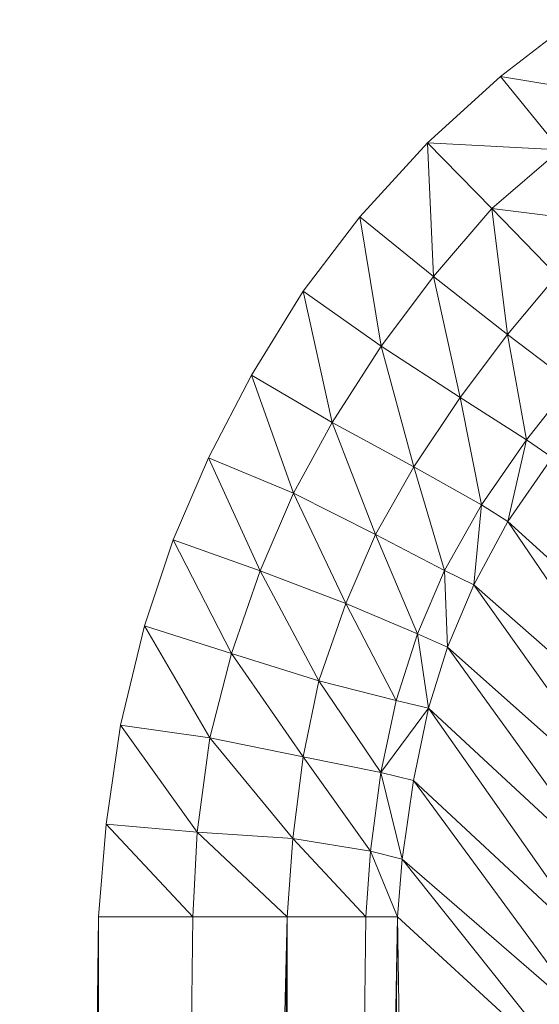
# Model space of a CAD drawing. Header units: metres. Extents: x 391.1 to 427.5, y 12.7 to 29.9.
# Tile 20 of 252: x 408.3684 to 408.3907, y 14.8713 to 14.9135. Entities that reach past the tile are written whole.
import ezdxf

# ---------------------------------------------------------------- set-up
doc = ezdxf.new("R2010")
doc.units = ezdxf.units.M
doc.layers.add('02_MOBILIARIO', color=7, linetype='Continuous', lineweight=18)

# ---------------------------------------------------------------- blocks, each defined once
blk = doc.blocks.new('Family - Plats de dutxa PS-1-153583-01_CLI_AIRE_PS1')
at = {"layer": '02_MOBILIARIO', "color": 253, "true_color": 0xaaaaaa}
for p, q in [((0.085589, 0.730688), (0.088762, 0.733117)), ((0.085589, 0.730688), (0.088762, 0.733117)), ((0.082461, 0.727847), (0.085589, 0.730688)), ((0.082461, 0.727847), (0.085589, 0.730688)), ((0.085589, 0.730688), (0.088143, 0.72754)), ((0.09112, 0.729771), (0.085589, 0.730688)), ((0.088143, 0.72754), (0.085589, 0.730688)), ((0.085589, 0.730688), (0.09112, 0.729771)), ((0.07957, 0.724669), (0.082461, 0.727847)), ((0.07957, 0.724669), (0.082461, 0.727847)), ((0.088143, 0.72754), (0.082461, 0.727847)), ((0.085222, 0.725036), (0.082461, 0.727847)), ((0.082461, 0.727847), (0.088143, 0.72754)), ((0.082461, 0.727847), (0.085222, 0.725036)), ((0.082461, 0.727847), (0.082717, 0.722115)), ((0.082717, 0.722115), (0.082461, 0.727847)), ((0.088143, 0.72754), (0.085222, 0.725036)), ((0.085222, 0.725036), (0.088143, 0.72754)), ((0.082717, 0.722115), (0.085222, 0.725036)), ((0.085222, 0.725036), (0.082717, 0.722115)), ((0.085222, 0.725036), (0.088009, 0.722169)), ((0.085222, 0.725036), (0.085896, 0.719643)), ((0.085896, 0.719643), (0.085222, 0.725036)), ((0.090615, 0.724362), (0.085222, 0.725036)), ((0.088009, 0.722169), (0.085222, 0.725036)), ((0.085222, 0.725036), (0.090615, 0.724362)), ((0.077141, 0.721496), (0.07957, 0.724669)), ((0.077141, 0.721496), (0.07957, 0.724669)), ((0.082717, 0.722115), (0.07957, 0.724669)), ((0.07957, 0.724669), (0.082717, 0.722115)), ((0.07957, 0.724669), (0.080487, 0.719138)), ((0.080487, 0.719138), (0.07957, 0.724669)), ((0.080487, 0.719138), (0.082717, 0.722115)), ((0.082717, 0.722115), (0.080487, 0.719138)), ((0.082717, 0.722115), (0.085896, 0.719643)), ((0.082717, 0.722115), (0.083873, 0.716946)), ((0.083873, 0.716946), (0.082717, 0.722115)), ((0.085896, 0.719643), (0.082717, 0.722115)), ((0.088009, 0.722169), (0.085896, 0.719643)), ((0.085896, 0.719643), (0.088009, 0.722169)), ((0.074923, 0.717896), (0.077141, 0.721496)), ((0.074923, 0.717896), (0.077141, 0.721496)), ((0.077141, 0.721496), (0.080487, 0.719138)), ((0.077141, 0.721496), (0.07838, 0.715871)), ((0.07838, 0.715871), (0.077141, 0.721496)), ((0.080487, 0.719138), (0.077141, 0.721496)), ((0.085896, 0.719643), (0.083873, 0.716946)), ((0.083873, 0.716946), (0.085896, 0.719643)), ((0.085896, 0.719643), (0.088619, 0.717569)), ((0.085896, 0.719643), (0.086705, 0.715131)), ((0.086705, 0.715131), (0.085896, 0.719643)), ((0.088619, 0.717569), (0.085896, 0.719643)), ((0.080487, 0.719138), (0.07838, 0.715871)), ((0.07838, 0.715871), (0.080487, 0.719138)), ((0.083873, 0.716946), (0.080487, 0.719138)), ((0.080487, 0.719138), (0.083873, 0.716946)), ((0.080487, 0.719138), (0.081883, 0.713964)), ((0.081883, 0.713964), (0.080487, 0.719138)), ((0.073086, 0.714362), (0.074923, 0.717896)), ((0.073086, 0.714362), (0.074923, 0.717896)), ((0.074923, 0.717896), (0.07838, 0.715871)), ((0.074923, 0.717896), (0.076727, 0.712842)), ((0.076727, 0.712842), (0.074923, 0.717896)), ((0.07838, 0.715871), (0.074923, 0.717896)), ((0.088619, 0.717569), (0.086705, 0.715131)), ((0.086705, 0.715131), (0.088619, 0.717569)), ((0.081883, 0.713964), (0.083873, 0.716946)), ((0.083873, 0.716946), (0.081883, 0.713964)), ((0.083873, 0.716946), (0.086705, 0.715131)), ((0.083873, 0.716946), (0.084782, 0.712339)), ((0.084782, 0.712339), (0.083873, 0.716946)), ((0.086705, 0.715131), (0.083873, 0.716946)), ((0.07838, 0.715871), (0.076727, 0.712842)), ((0.076727, 0.712842), (0.07838, 0.715871)), ((0.081883, 0.713964), (0.07838, 0.715871)), ((0.07838, 0.715871), (0.081883, 0.713964)), ((0.07838, 0.715871), (0.080239, 0.711074)), ((0.080239, 0.711074), (0.07838, 0.715871)), ((0.086705, 0.715131), (0.084782, 0.712339)), ((0.084782, 0.712339), (0.086705, 0.715131)), ((0.086705, 0.715131), (0.085903, 0.711623)), ((0.085903, 0.711623), (0.086705, 0.715131)), ((0.086705, 0.715131), (0.087807, 0.714376)), ((0.087807, 0.714376), (0.086705, 0.715131)), ((0.071574, 0.710849), (0.073086, 0.714362)), ((0.071574, 0.710849), (0.073086, 0.714362)), ((0.076727, 0.712842), (0.073086, 0.714362)), ((0.073086, 0.714362), (0.076727, 0.712842)), ((0.073086, 0.714362), (0.0753, 0.709511)), ((0.0753, 0.709511), (0.073086, 0.714362)), ((0.087807, 0.714376), (0.085903, 0.711623)), ((0.085903, 0.711623), (0.087807, 0.714376)), ((0.080239, 0.711074), (0.081883, 0.713964)), ((0.081883, 0.713964), (0.080239, 0.711074)), ((0.084782, 0.712339), (0.081883, 0.713964)), ((0.081883, 0.713964), (0.084782, 0.712339)), ((0.081883, 0.713964), (0.083199, 0.70953)), ((0.083199, 0.70953), (0.081883, 0.713964)), ((0.0753, 0.709511), (0.076727, 0.712842)), ((0.076727, 0.712842), (0.0753, 0.709511)), ((0.080239, 0.711074), (0.076727, 0.712842)), ((0.076727, 0.712842), (0.080239, 0.711074)), ((0.076727, 0.712842), (0.078968, 0.708117)), ((0.078968, 0.708117), (0.076727, 0.712842)), ((0.083199, 0.70953), (0.084782, 0.712339)), ((0.084782, 0.712339), (0.083199, 0.70953)), ((0.084782, 0.712339), (0.084454, 0.708914)), ((0.084454, 0.708914), (0.084782, 0.712339)), ((0.084782, 0.712339), (0.085903, 0.711623)), ((0.085903, 0.711623), (0.084782, 0.712339)), ((0.085903, 0.711623), (0.084454, 0.708914)), ((0.084454, 0.708914), (0.085903, 0.711623)), ((0.085903, 0.711623), (0.09412, 0.704179)), ((0.085903, 0.711623), (0.092731, 0.701625)), ((0.092731, 0.701625), (0.085903, 0.711623)), ((0.09412, 0.704179), (0.085903, 0.711623)), ((0.078968, 0.708117), (0.080239, 0.711074)), ((0.080239, 0.711074), (0.078968, 0.708117)), ((0.080239, 0.711074), (0.083199, 0.70953)), ((0.080239, 0.711074), (0.082035, 0.706826)), ((0.082035, 0.706826), (0.080239, 0.711074)), ((0.083199, 0.70953), (0.080239, 0.711074)), ((0.070343, 0.707155), (0.071574, 0.710849)), ((0.070343, 0.707155), (0.071574, 0.710849)), ((0.071574, 0.710849), (0.0753, 0.709511)), ((0.071574, 0.710849), (0.074078, 0.705976)), ((0.074078, 0.705976), (0.071574, 0.710849)), ((0.0753, 0.709511), (0.071574, 0.710849)), ((0.074078, 0.705976), (0.0753, 0.709511)), ((0.0753, 0.709511), (0.074078, 0.705976)), ((0.0753, 0.709511), (0.078968, 0.708117)), ((0.0753, 0.709511), (0.077806, 0.704811)), ((0.077806, 0.704811), (0.0753, 0.709511)), ((0.078968, 0.708117), (0.0753, 0.709511)), ((0.083199, 0.70953), (0.082035, 0.706826)), ((0.082035, 0.706826), (0.083199, 0.70953)), ((0.084454, 0.708914), (0.083199, 0.70953)), ((0.083199, 0.70953), (0.084454, 0.708914)), ((0.083199, 0.70953), (0.083325, 0.706248)), ((0.083325, 0.706248), (0.083199, 0.70953)), ((0.084454, 0.708914), (0.083325, 0.706248)), ((0.083325, 0.706248), (0.084454, 0.708914)), ((0.084454, 0.708914), (0.092731, 0.701625)), ((0.084454, 0.708914), (0.091568, 0.69892)), ((0.091568, 0.69892), (0.084454, 0.708914)), ((0.092731, 0.701625), (0.084454, 0.708914)), ((0.077806, 0.704811), (0.078968, 0.708117)), ((0.078968, 0.708117), (0.077806, 0.704811)), ((0.078968, 0.708117), (0.082035, 0.706826)), ((0.078968, 0.708117), (0.081118, 0.70397)), ((0.081118, 0.70397), (0.078968, 0.708117)), ((0.082035, 0.706826), (0.078968, 0.708117)), ((0.069318, 0.702914), (0.070343, 0.707155)), ((0.069318, 0.702914), (0.070343, 0.707155)), ((0.070343, 0.707155), (0.074078, 0.705976)), ((0.070343, 0.707155), (0.073146, 0.702366)), ((0.073146, 0.702366), (0.070343, 0.707155)), ((0.074078, 0.705976), (0.070343, 0.707155)), ((0.082035, 0.706826), (0.081118, 0.70397)), ((0.081118, 0.70397), (0.082035, 0.706826)), ((0.082035, 0.706826), (0.083325, 0.706248)), ((0.082035, 0.706826), (0.08251, 0.70363)), ((0.08251, 0.70363), (0.082035, 0.706826)), ((0.083325, 0.706248), (0.082035, 0.706826)), ((0.083325, 0.706248), (0.08251, 0.70363)), ((0.08251, 0.70363), (0.083325, 0.706248)), ((0.083325, 0.706248), (0.091568, 0.69892)), ((0.083325, 0.706248), (0.090705, 0.696028)), ((0.090705, 0.696028), (0.083325, 0.706248)), ((0.091568, 0.69892), (0.083325, 0.706248)), ((0.074078, 0.705976), (0.073146, 0.702366)), ((0.073146, 0.702366), (0.074078, 0.705976)), ((0.077806, 0.704811), (0.074078, 0.705976)), ((0.074078, 0.705976), (0.077806, 0.704811)), ((0.074078, 0.705976), (0.077134, 0.701557)), ((0.077134, 0.701557), (0.074078, 0.705976)), ((0.077134, 0.701557), (0.077806, 0.704811)), ((0.077806, 0.704811), (0.077134, 0.701557)), ((0.077806, 0.704811), (0.081118, 0.70397)), ((0.077806, 0.704811), (0.080472, 0.700877)), ((0.080472, 0.700877), (0.077806, 0.704811)), ((0.081118, 0.70397), (0.077806, 0.704811)), ((0.081118, 0.70397), (0.080472, 0.700877)), ((0.080472, 0.700877), (0.081118, 0.70397)), ((0.08251, 0.70363), (0.081118, 0.70397)), ((0.08251, 0.70363), (0.081118, 0.70397)), ((0.08251, 0.70363), (0.080472, 0.700877)), ((0.080472, 0.700877), (0.08251, 0.70363)), ((0.08251, 0.70363), (0.081865, 0.700537)), ((0.081865, 0.700537), (0.08251, 0.70363)), ((0.08251, 0.70363), (0.090705, 0.696028)), ((0.08251, 0.70363), (0.089954, 0.693022)), ((0.089954, 0.693022), (0.08251, 0.70363)), ((0.090705, 0.696028), (0.08251, 0.70363)), ((0.068703, 0.698672), (0.069318, 0.702914)), ((0.068703, 0.698672), (0.069318, 0.702914)), ((0.069318, 0.702914), (0.073146, 0.702366)), ((0.069318, 0.702914), (0.072599, 0.69833)), ((0.072599, 0.69833), (0.069318, 0.702914)), ((0.073146, 0.702366), (0.069318, 0.702914)), ((0.072599, 0.69833), (0.073146, 0.702366)), ((0.073146, 0.702366), (0.072599, 0.69833)), ((0.073146, 0.702366), (0.077134, 0.701557)), ((0.073146, 0.702366), (0.076699, 0.698056)), ((0.076699, 0.698056), (0.073146, 0.702366)), ((0.077134, 0.701557), (0.073146, 0.702366)), ((0.077134, 0.701557), (0.076699, 0.698056)), ((0.076699, 0.698056), (0.077134, 0.701557)), ((0.077134, 0.701557), (0.080472, 0.700877)), ((0.077134, 0.701557), (0.080021, 0.697511)), ((0.080021, 0.697511), (0.077134, 0.701557)), ((0.080472, 0.700877), (0.077134, 0.701557)), ((0.080021, 0.697511), (0.080472, 0.700877)), ((0.080472, 0.700877), (0.080021, 0.697511)), ((0.080472, 0.700877), (0.081865, 0.700537)), ((0.080472, 0.700877), (0.081379, 0.697171)), ((0.081379, 0.697171), (0.080472, 0.700877)), ((0.080472, 0.700877), (0.081865, 0.700537)), ((0.081865, 0.700537), (0.081379, 0.697171)), ((0.081379, 0.697171), (0.081865, 0.700537)), ((0.081865, 0.700537), (0.089954, 0.693022)), ((0.081865, 0.700537), (0.089504, 0.69013)), ((0.089504, 0.69013), (0.081865, 0.700537)), ((0.089954, 0.693022), (0.081865, 0.700537)), ((0.068368, 0.694699), (0.068703, 0.698672)), ((0.068368, 0.694699), (0.068703, 0.698672)), ((0.072599, 0.69833), (0.068703, 0.698672)), ((0.068703, 0.698672), (0.072599, 0.69833)), ((0.068703, 0.698672), (0.072413, 0.694699)), ((0.072413, 0.694699), (0.068703, 0.698672)), ((0.072599, 0.69833), (0.072413, 0.694699)), ((0.072413, 0.694699), (0.072599, 0.69833)), ((0.076699, 0.698056), (0.072599, 0.69833)), ((0.072599, 0.69833), (0.076699, 0.698056)), ((0.072599, 0.69833), (0.076458, 0.694699)), ((0.076458, 0.694699), (0.072599, 0.69833)), ((0.076458, 0.694699), (0.076699, 0.698056)), ((0.076699, 0.698056), (0.076458, 0.694699)), ((0.080021, 0.697511), (0.076699, 0.698056)), ((0.076699, 0.698056), (0.080021, 0.697511)), ((0.076699, 0.698056), (0.079828, 0.694699)), ((0.079828, 0.694699), (0.076699, 0.698056)), ((0.080021, 0.697511), (0.079828, 0.694699)), ((0.079828, 0.694699), (0.080021, 0.697511)), ((0.081379, 0.697171), (0.080021, 0.697511)), ((0.080021, 0.697511), (0.081379, 0.697171)), ((0.080021, 0.697511), (0.081177, 0.694699)), ((0.081177, 0.694699), (0.080021, 0.697511)), ((0.081379, 0.697171), (0.081177, 0.694699)), ((0.081177, 0.694699), (0.081379, 0.697171)), ((0.081379, 0.697171), (0.089504, 0.69013)), ((0.081379, 0.697171), (0.089267, 0.687283)), ((0.089267, 0.687283), (0.081379, 0.697171)), ((0.089504, 0.69013), (0.081379, 0.697171)), ((0.064997, 0.400261), (0.068368, 0.694699)), ((0.064997, 0.400261), (0.068368, 0.694699)), ((0.068368, 0.694699), (0.072413, 0.694699)), ((0.068368, 0.694699), (0.069042, 0.400261)), ((0.069042, 0.400261), (0.068368, 0.694699)), ((0.072413, 0.694699), (0.068368, 0.694699)), ((0.072413, 0.694699), (0.069042, 0.400261)), ((0.069042, 0.400261), (0.076458, 0.694699)), ((0.076458, 0.694699), (0.069042, 0.400261)), ((0.069042, 0.400261), (0.072413, 0.694699)), ((0.076458, 0.694699), (0.072413, 0.694699)), ((0.076458, 0.694699), (0.072413, 0.694699)), ((0.076458, 0.694699), (0.073087, 0.400261)), ((0.073087, 0.400261), (0.076458, 0.694699)), ((0.076458, 0.694699), (0.079828, 0.694699)), ((0.076458, 0.694699), (0.076458, 0.400261)), ((0.079828, 0.694699), (0.076458, 0.400261)), ((0.076458, 0.400261), (0.076458, 0.694699)), ((0.076458, 0.400261), (0.081177, 0.694699)), ((0.081177, 0.694699), (0.076458, 0.400261)), ((0.076458, 0.400261), (0.079828, 0.694699)), ((0.079828, 0.694699), (0.076458, 0.694699)), ((0.081177, 0.694699), (0.077806, 0.400261)), ((0.077806, 0.400261), (0.081177, 0.694699)), ((0.081177, 0.694699), (0.079828, 0.694699)), ((0.081177, 0.694699), (0.079828, 0.694699)), ((0.089267, 0.687283), (0.081177, 0.694699)), ((0.081177, 0.694699), (0.089267, 0.687283)), ((0.081177, 0.694699), (0.085896, 0.400261)), ((0.085896, 0.400261), (0.081177, 0.694699))]:
    blk.add_line(p, q, dxfattribs=at)
blk = doc.blocks.new('LONDR55-XX_ZZ-ARQ-CAA-M3D-Londres55_ifc-1-01_CLI_AIRE_PS1')
at = {"layer": '02_MOBILIARIO', "color": 253, "lineweight": 18, "true_color": 0xaaaaaa}
blk.add_blockref('Family - Plats de dutxa PS-1-153583-01_CLI_AIRE_PS1', (408.303442, 14.180351), dxfattribs=at)

msp = doc.modelspace()

# ---------------------------------------------------------------- block references
at = {"lineweight": 5}
msp.add_blockref('LONDR55-XX_ZZ-ARQ-CAA-M3D-Londres55_ifc-1-01_CLI_AIRE_PS1', (0, 0), dxfattribs=at)

doc.saveas('drawing.dxf')
